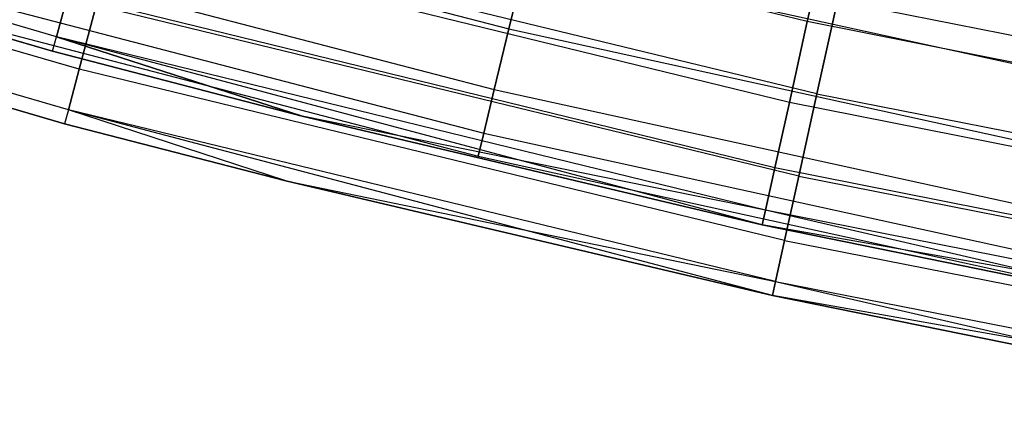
# Model space of a CAD drawing. Extents: x -175 to 175, y -175 to 175.
# Tile 81 of 130: x -32.6 to -25.25, y -123.51 to -120.5. Entities that reach past the tile are written whole.
import ezdxf

# ---------------------------------------------------------------- set-up
doc = ezdxf.new("R2010")
doc.units = 0
doc.header["$LTSCALE"] = 25.4
doc.layers.get('0').update_dxf_attribs({"linetype": 'CONTINUOUS'})

# ---------------------------------------------------------------- blocks, each defined once
blk = doc.blocks.new('SANTANA_PODLOGOWA_STL')
at = {"color": 0}
for p, q in [((-32.3233, -120.6323, 249.1569), (-37.5545, -119.1076, 249.1569)), ((-32.3233, -120.6323, 249.1569), (-37.5545, -119.1076, 249.1569)), ((-32.3233, -120.6323, 1.8358), (-37.5545, -119.1076, 1.8358)), ((-32.3233, -120.6323, 1.8358), (-37.5545, -119.1076, 1.8358)), ((-37.5882, -119.2146, 248.4964), (-32.3524, -120.7407, 248.4964)), ((-32.3524, -120.7407, 2.4963), (-37.5882, -119.2146, 2.4963)), ((-37.5882, -119.2146, 248.4964), (-32.3524, -120.7407, 248.4964)), ((-32.3524, -120.7407, 2.4963), (-37.5882, -119.2146, 2.4963)), ((-26.7184, -120.5189, 250.4462), (-31.9499, -119.2388, 250.4462)), ((-26.7184, -120.5189, 250.4462), (-31.9499, -119.2388, 250.4462)), ((-26.7184, -120.5189, 0.5465), (-31.9499, -119.2388, 0.5465)), ((-26.7184, -120.5189, 0.5465), (-31.9499, -119.2388, 0.5465)), ((-32.1546, -120.875, 249.8853), (-37.3605, -119.3686, 249.8853)), ((-32.1546, -120.875, 249.8853), (-37.3605, -119.3686, 249.8853)), ((-32.1546, -120.875, 1.1074), (-37.3605, -119.3686, 1.1074)), ((-32.1546, -120.875, 1.1074), (-37.3605, -119.3686, 1.1074)), ((-33.6586, -119.3445, 250.2284), (-28.9472, -120.5739, 250.2284)), ((-33.6586, -119.3445, 250.2284), (-28.9472, -120.5739, 250.2284)), ((-33.6586, -119.3445, 246.7643), (-28.9472, -120.5739, 246.7643)), ((-33.6586, -119.3445, 246.7643), (-28.9472, -120.5739, 246.7643)), ((-33.6586, -119.3445, 4.2284), (-28.9472, -120.5739, 4.2284)), ((-33.6586, -119.3445, 4.2284), (-28.9472, -120.5739, 4.2284)), ((-33.6586, -119.3445, 0.7643), (-28.9472, -120.5739, 0.7643)), ((-33.6586, -119.3445, 0.7643), (-28.9472, -120.5739, 0.7643)), ((-32.2352, -121.1781, 249.2221), (-37.4542, -119.668, 249.2221)), ((-32.2352, -121.1781, 249.2221), (-37.4542, -119.668, 249.2221)), ((-32.2352, -121.1781, 1.7706), (-37.4542, -119.668, 1.7706)), ((-32.2352, -121.1781, 1.7706), (-37.4542, -119.668, 1.7706)), ((-37.4864, -119.7707, 2.4963), (-32.2629, -121.2821, 2.4963)), ((-32.2629, -121.2821, 248.4964), (-37.4864, -119.7707, 248.4964)), ((-32.2629, -121.2821, 248.4964), (-37.4864, -119.7707, 248.4964)), ((-37.4864, -119.7707, 2.4963), (-32.2629, -121.2821, 2.4963)), ((-33.7851, -119.7931, 249.8567), (-29.056, -121.0271, 249.8567)), ((-33.7851, -119.7931, 249.8567), (-29.056, -121.0271, 249.8567)), ((-33.7851, -119.7931, 247.136), (-29.056, -121.0271, 247.136)), ((-33.7851, -119.7931, 247.136), (-29.056, -121.0271, 247.136)), ((-33.7851, -119.7931, 3.8567), (-29.056, -121.0271, 3.8567)), ((-33.7851, -119.7931, 3.8567), (-29.056, -121.0271, 3.8567)), ((-33.7851, -119.7931, 1.136), (-29.056, -121.0271, 1.136)), ((-33.7851, -119.7931, 1.136), (-29.056, -121.0271, 1.136)), ((-26.647, -121.0587, 250.8061), (-31.8661, -119.7907, 250.8061)), ((-26.647, -121.0587, 250.8061), (-31.8661, -119.7907, 250.8061)), ((-26.647, -121.0587, 0.1867), (-31.8661, -119.7907, 0.1867)), ((-26.647, -121.0587, 0.1867), (-31.8661, -119.7907, 0.1867)), ((-26.8524, -121.1232, 250.1898), (-32.1101, -119.8367, 250.1898)), ((-26.8524, -121.1232, 250.1898), (-32.1101, -119.8367, 250.1898)), ((-26.8524, -121.1232, 0.8029), (-32.1101, -119.8367, 0.8029)), ((-26.8524, -121.1232, 0.8029), (-32.1101, -119.8367, 0.8029)), ((-26.5736, -119.8658, 250.4838), (-26.7184, -120.5189, 250.4462)), ((-26.5736, -119.8658, 250.4838), (-26.7184, -120.5189, 250.4462)), ((-26.7184, -120.5189, 0.5465), (-26.5736, -119.8658, 0.5089)), ((-26.7184, -120.5189, 0.5465), (-26.5736, -119.8658, 0.5089)), ((-28.9472, -120.5739, 250.2284), (-28.8177, -120.0342, 250.4462)), ((-28.9472, -120.5739, 250.2284), (-28.8177, -120.0342, 250.4462)), ((-28.8177, -120.0342, 246.5465), (-28.9472, -120.5739, 246.7643)), ((-28.8177, -120.0342, 246.5465), (-28.9472, -120.5739, 246.7643)), ((-28.9472, -120.5739, 4.2284), (-28.8177, -120.0342, 4.4462)), ((-28.9472, -120.5739, 4.2284), (-28.8177, -120.0342, 4.4462)), ((-28.8177, -120.0342, 0.5465), (-28.9472, -120.5739, 0.7643)), ((-28.8177, -120.0342, 0.5465), (-28.9472, -120.5739, 0.7643)), ((-28.8177, -120.0342, 250.4462), (-24.0829, -121.0731, 250.4462)), ((-28.8177, -120.0342, 250.4462), (-24.0829, -121.0731, 250.4462)), ((-28.8177, -120.0342, 246.5465), (-24.0829, -121.0731, 246.5465)), ((-28.8177, -120.0342, 246.5465), (-24.0829, -121.0731, 246.5465)), ((-28.8177, -120.0342, 4.4462), (-24.0829, -121.0731, 4.4462)), ((-28.8177, -120.0342, 4.4462), (-24.0829, -121.0731, 4.4462)), ((-28.8177, -120.0342, 0.5465), (-24.0829, -121.0731, 0.5465)), ((-28.8177, -120.0342, 0.5465), (-24.0829, -121.0731, 0.5465)), ((-33.8763, -120.1163, 249.3641), (-29.1344, -121.3536, 249.3641)), ((-33.8763, -120.1163, 249.3641), (-29.1344, -121.3536, 249.3641)), ((-33.8763, -120.1163, 247.6286), (-29.1344, -121.3536, 247.6286)), ((-33.8763, -120.1163, 247.6286), (-29.1344, -121.3536, 247.6286)), ((-33.8763, -120.1163, 3.3641), (-29.1344, -121.3536, 3.3641)), ((-33.8763, -120.1163, 3.3641), (-29.1344, -121.3536, 3.3641)), ((-33.8763, -120.1163, 1.6286), (-29.1344, -121.3536, 1.6286)), ((-33.8763, -120.1163, 1.6286), (-29.1344, -121.3536, 1.6286)), ((-33.924, -120.2854, 248.7944), (-29.1755, -121.5245, 248.7944)), ((-33.924, -120.2854, 248.1983), (-29.1755, -121.5245, 248.1983)), ((-33.924, -120.2854, 248.7944), (-29.1755, -121.5245, 248.7944)), ((-33.924, -120.2854, 248.1983), (-29.1755, -121.5245, 248.1983)), ((-33.924, -120.2854, 2.7944), (-29.1755, -121.5245, 2.7944)), ((-33.924, -120.2854, 2.1983), (-29.1755, -121.5245, 2.1983)), ((-33.924, -120.2854, 2.7944), (-29.1755, -121.5245, 2.7944)), ((-33.924, -120.2854, 2.1983), (-29.1755, -121.5245, 2.1983)), ((-32.2394, -120.3193, 249.7433), (-32.3233, -120.6323, 249.1569)), ((-32.2394, -120.3193, 249.7433), (-32.3233, -120.6323, 249.1569)), ((-32.3233, -120.6323, 1.8358), (-32.2394, -120.3193, 1.2494)), ((-32.3233, -120.6323, 1.8358), (-32.2394, -120.3193, 1.2494)), ((-26.9605, -121.611, 249.7433), (-32.2394, -120.3193, 249.7433)), ((-26.9605, -121.611, 249.7433), (-32.2394, -120.3193, 249.7433)), ((-26.9605, -121.611, 1.2494), (-32.2394, -120.3193, 1.2494)), ((-26.9605, -121.611, 1.2494), (-32.2394, -120.3193, 1.2494)), ((-32.0279, -120.3988, 250.4289), (-32.1546, -120.875, 249.8853)), ((-32.0279, -120.3988, 250.4289), (-32.1546, -120.875, 249.8853)), ((-32.1546, -120.875, 1.1074), (-32.0279, -120.3988, 0.5638)), ((-32.1546, -120.875, 1.1074), (-32.0279, -120.3988, 0.5638)), ((-26.7823, -121.6732, 250.4289), (-32.0279, -120.3988, 250.4289)), ((-26.7823, -121.6732, 250.4289), (-32.0279, -120.3988, 250.4289)), ((-26.7823, -121.6732, 0.5638), (-32.0279, -120.3988, 0.5638)), ((-26.7823, -121.6732, 0.5638), (-32.0279, -120.3988, 0.5638)), ((-26.647, -121.0587, 250.8061), (-26.494, -120.3636, 250.9843)), ((-26.647, -121.0587, 250.8061), (-26.494, -120.3636, 250.9843)), ((-26.494, -120.3636, 0.0084), (-26.647, -121.0587, 0.1867)), ((-26.494, -120.3636, 0.0084), (-26.647, -121.0587, 0.1867)), ((-26.494, -120.3636, 250.9843), (-21.2552, -121.3983, 250.9843)), ((-26.494, -120.3636, 250.9843), (-21.2552, -121.3983, 250.9843)), ((-26.494, -120.3636, 0.0084), (-21.2552, -121.3983, 0.0084)), ((-26.494, -120.3636, 0.0084), (-21.2552, -121.3983, 0.0084)), ((-26.7184, -120.5189, 250.4462), (-26.8524, -121.1232, 250.1898)), ((-26.7184, -120.5189, 250.4462), (-26.8524, -121.1232, 250.1898)), ((-26.8524, -121.1232, 0.8029), (-26.7184, -120.5189, 0.5465)), ((-26.8524, -121.1232, 0.8029), (-26.7184, -120.5189, 0.5465)), ((-21.436, -121.5696, 250.4462), (-26.7184, -120.5189, 250.4462)), ((-21.436, -121.5696, 250.4462), (-26.7184, -120.5189, 250.4462)), ((-21.436, -121.5696, 0.5465), (-26.7184, -120.5189, 0.5465)), ((-21.436, -121.5696, 0.5465), (-26.7184, -120.5189, 0.5465)), ((-29.056, -121.0271, 249.8567), (-28.9472, -120.5739, 250.2284)), ((-29.056, -121.0271, 249.8567), (-28.9472, -120.5739, 250.2284)), ((-28.9472, -120.5739, 246.7643), (-29.056, -121.0271, 247.136)), ((-28.9472, -120.5739, 246.7643), (-29.056, -121.0271, 247.136)), ((-29.056, -121.0271, 3.8567), (-28.9472, -120.5739, 4.2284)), ((-29.056, -121.0271, 3.8567), (-28.9472, -120.5739, 4.2284)), ((-28.9472, -120.5739, 0.7643), (-29.056, -121.0271, 1.136)), ((-28.9472, -120.5739, 0.7643), (-29.056, -121.0271, 1.136)), ((-28.9472, -120.5739, 250.2284), (-24.1912, -121.6174, 250.2284)), ((-28.9472, -120.5739, 250.2284), (-24.1912, -121.6174, 250.2284)), ((-28.9472, -120.5739, 246.7643), (-24.1912, -121.6174, 246.7643)), ((-28.9472, -120.5739, 246.7643), (-24.1912, -121.6174, 246.7643)), ((-28.9472, -120.5739, 4.2284), (-24.1912, -121.6174, 4.2284)), ((-28.9472, -120.5739, 4.2284), (-24.1912, -121.6174, 4.2284)), ((-28.9472, -120.5739, 0.7643), (-24.1912, -121.6174, 0.7643)), ((-28.9472, -120.5739, 0.7643), (-24.1912, -121.6174, 0.7643)), ((-32.3524, -120.7407, 248.4964), (-32.3233, -120.6323, 249.1569)), ((-32.3524, -120.7407, 248.4964), (-32.3233, -120.6323, 249.1569)), ((-32.3524, -120.7407, 2.4963), (-32.3233, -120.6323, 1.8358)), ((-32.3524, -120.7407, 2.4963), (-32.3233, -120.6323, 1.8358)), ((-32.3233, -120.6323, 249.1569), (-30.4892, -121.2246, 248.4964)), ((-27.0307, -121.9274, 249.1569), (-32.3233, -120.6323, 249.1569)), ((-27.0307, -121.9274, 249.1569), (-32.3233, -120.6323, 249.1569)), ((-27.055, -122.037, 248.4964), (-32.3233, -120.6323, 249.1569)), ((-27.055, -122.037, 248.4964), (-32.3233, -120.6323, 249.1569)), ((-32.3233, -120.6323, 249.1569), (-30.4892, -121.2246, 248.4964)), ((-30.4892, -121.2246, 2.4963), (-32.3233, -120.6323, 1.8358)), ((-27.0307, -121.9274, 1.8358), (-32.3233, -120.6323, 1.8358)), ((-30.4892, -121.2246, 2.4963), (-32.3233, -120.6323, 1.8358)), ((-27.0307, -121.9274, 1.8358), (-32.3233, -120.6323, 1.8358)), ((-32.3524, -120.7407, 248.4964), (-32.3524, -120.7407, 2.4963)), ((-32.3524, -120.7407, 248.4964), (-32.3524, -120.7407, 2.4963)), ((-32.3524, -120.7407, 248.4964), (-30.4892, -121.2246, 248.4964)), ((-30.4892, -121.2246, 2.4963), (-32.3524, -120.7407, 2.4963)), ((-32.3524, -120.7407, 248.4964), (-30.4892, -121.2246, 248.4964)), ((-30.4892, -121.2246, 2.4963), (-32.3524, -120.7407, 2.4963)), ((-32.1546, -120.875, 249.8853), (-32.2352, -121.1781, 249.2221)), ((-32.1546, -120.875, 249.8853), (-32.2352, -121.1781, 249.2221)), ((-32.2352, -121.1781, 1.7706), (-32.1546, -120.875, 1.1074)), ((-32.2352, -121.1781, 1.7706), (-32.1546, -120.875, 1.1074)), ((-26.8882, -122.1544, 249.8853), (-32.1546, -120.875, 249.8853)), ((-26.8882, -122.1544, 249.8853), (-32.1546, -120.875, 249.8853)), ((-26.8882, -122.1544, 1.1074), (-32.1546, -120.875, 1.1074)), ((-26.8882, -122.1544, 1.1074), (-32.1546, -120.875, 1.1074)), ((-29.1344, -121.3536, 249.3641), (-29.056, -121.0271, 249.8567)), ((-29.1344, -121.3536, 249.3641), (-29.056, -121.0271, 249.8567)), ((-29.056, -121.0271, 247.136), (-29.1344, -121.3536, 247.6286)), ((-29.056, -121.0271, 247.136), (-29.1344, -121.3536, 247.6286)), ((-29.1344, -121.3536, 3.3641), (-29.056, -121.0271, 3.8567)), ((-29.1344, -121.3536, 3.3641), (-29.056, -121.0271, 3.8567)), ((-29.056, -121.0271, 1.136), (-29.1344, -121.3536, 1.6286)), ((-29.056, -121.0271, 1.136), (-29.1344, -121.3536, 1.6286)), ((-29.056, -121.0271, 249.8567), (-24.2821, -122.0745, 249.8567)), ((-29.056, -121.0271, 249.8567), (-24.2821, -122.0745, 249.8567)), ((-29.056, -121.0271, 247.136), (-24.2821, -122.0745, 247.136)), ((-29.056, -121.0271, 247.136), (-24.2821, -122.0745, 247.136)), ((-29.056, -121.0271, 3.8567), (-24.2821, -122.0745, 3.8567)), ((-29.056, -121.0271, 3.8567), (-24.2821, -122.0745, 3.8567)), ((-29.056, -121.0271, 1.136), (-24.2821, -122.0745, 1.136)), ((-29.056, -121.0271, 1.136), (-24.2821, -122.0745, 1.136)), ((-26.7823, -121.6732, 250.4289), (-26.647, -121.0587, 250.8061)), ((-26.7823, -121.6732, 250.4289), (-26.647, -121.0587, 250.8061)), ((-26.647, -121.0587, 0.1867), (-26.7823, -121.6732, 0.5638)), ((-26.647, -121.0587, 0.1867), (-26.7823, -121.6732, 0.5638)), ((-26.647, -121.0587, 250.8061), (-21.3779, -122.0993, 250.8061)), ((-26.647, -121.0587, 250.8061), (-21.3779, -122.0993, 250.8061)), ((-26.647, -121.0587, 0.1867), (-21.3779, -122.0993, 0.1867)), ((-26.647, -121.0587, 0.1867), (-21.3779, -122.0993, 0.1867)), ((-26.8524, -121.1232, 250.1898), (-26.9605, -121.611, 249.7433)), ((-26.8524, -121.1232, 250.1898), (-26.9605, -121.611, 249.7433)), ((-26.9605, -121.611, 1.2494), (-26.8524, -121.1232, 0.8029)), ((-26.9605, -121.611, 1.2494), (-26.8524, -121.1232, 0.8029)), ((-21.5435, -122.1793, 250.1898), (-26.8524, -121.1232, 250.1898)), ((-21.5435, -122.1793, 250.1898), (-26.8524, -121.1232, 250.1898)), ((-21.5435, -122.1793, 0.8029), (-26.8524, -121.1232, 0.8029)), ((-21.5435, -122.1793, 0.8029), (-26.8524, -121.1232, 0.8029)), ((-32.2352, -121.1781, 249.2221), (-32.2629, -121.2821, 248.4964)), ((-32.2352, -121.1781, 249.2221), (-32.2629, -121.2821, 248.4964)), ((-32.2352, -121.1781, 1.7706), (-32.2629, -121.2821, 2.4963)), ((-32.2352, -121.1781, 1.7706), (-32.2629, -121.2821, 2.4963)), ((-30.6112, -121.7095, 248.4964), (-32.2352, -121.1781, 249.2221)), ((-30.6112, -121.7095, 248.4964), (-32.2352, -121.1781, 249.2221)), ((-26.9556, -122.4607, 249.2221), (-32.2352, -121.1781, 249.2221)), ((-26.9556, -122.4607, 249.2221), (-32.2352, -121.1781, 249.2221)), ((-26.9556, -122.4607, 1.7706), (-32.2352, -121.1781, 1.7706)), ((-26.9788, -122.5659, 2.4963), (-32.2352, -121.1781, 1.7706)), ((-26.9556, -122.4607, 1.7706), (-32.2352, -121.1781, 1.7706)), ((-26.9788, -122.5659, 2.4963), (-32.2352, -121.1781, 1.7706)), ((-30.6112, -121.7095, 2.4963), (-32.2352, -121.1781, 1.7706)), ((-30.6112, -121.7095, 2.4963), (-32.2352, -121.1781, 1.7706)), ((-32.2629, -121.2821, 2.4963), (-32.2629, -121.2821, 248.4964)), ((-32.2629, -121.2821, 2.4963), (-32.2629, -121.2821, 248.4964)), ((-32.2629, -121.2821, 2.4963), (-30.6112, -121.7095, 2.4963)), ((-30.6112, -121.7095, 248.4964), (-32.2629, -121.2821, 248.4964)), ((-30.6112, -121.7095, 248.4964), (-32.2629, -121.2821, 248.4964)), ((-32.2629, -121.2821, 2.4963), (-30.6112, -121.7095, 2.4963)), ((-30.4892, -121.2246, 248.4964), (-30.4892, -121.2246, 2.4963)), ((-30.4892, -121.2246, 248.4964), (-30.4892, -121.2246, 2.4963)), ((-30.4892, -121.2246, 248.4964), (-27.055, -122.037, 248.4964)), ((-27.055, -122.037, 2.4963), (-30.4892, -121.2246, 2.4963)), ((-30.4892, -121.2246, 248.4964), (-27.055, -122.037, 248.4964)), ((-27.055, -122.037, 2.4963), (-30.4892, -121.2246, 2.4963)), ((-27.0307, -121.9274, 1.8358), (-30.4892, -121.2246, 2.4963)), ((-27.0307, -121.9274, 1.8358), (-30.4892, -121.2246, 2.4963)), ((-29.1755, -121.5245, 248.7944), (-29.1344, -121.3536, 249.3641)), ((-29.1755, -121.5245, 248.7944), (-29.1344, -121.3536, 249.3641)), ((-29.1344, -121.3536, 247.6286), (-29.1755, -121.5245, 248.1983)), ((-29.1344, -121.3536, 247.6286), (-29.1755, -121.5245, 248.1983)), ((-29.1755, -121.5245, 2.7944), (-29.1344, -121.3536, 3.3641)), ((-29.1755, -121.5245, 2.7944), (-29.1344, -121.3536, 3.3641)), ((-29.1344, -121.3536, 1.6286), (-29.1755, -121.5245, 2.1983)), ((-29.1344, -121.3536, 1.6286), (-29.1755, -121.5245, 2.1983)), ((-29.1344, -121.3536, 249.3641), (-24.3477, -122.4039, 249.3641)), ((-29.1344, -121.3536, 249.3641), (-24.3477, -122.4039, 249.3641)), ((-29.1344, -121.3536, 247.6286), (-24.3477, -122.4039, 247.6286)), ((-29.1344, -121.3536, 247.6286), (-24.3477, -122.4039, 247.6286)), ((-29.1344, -121.3536, 3.3641), (-24.3477, -122.4039, 3.3641)), ((-29.1344, -121.3536, 3.3641), (-24.3477, -122.4039, 3.3641)), ((-29.1344, -121.3536, 1.6286), (-24.3477, -122.4039, 1.6286)), ((-29.1344, -121.3536, 1.6286), (-24.3477, -122.4039, 1.6286)), ((-29.1755, -121.5245, 248.7944), (-24.3819, -122.5762, 248.7944)), ((-29.1755, -121.5245, 248.1983), (-29.1755, -121.5245, 248.7944)), ((-29.1755, -121.5245, 248.1983), (-24.3819, -122.5762, 248.1983)), ((-29.1755, -121.5245, 248.7944), (-24.3819, -122.5762, 248.7944)), ((-29.1755, -121.5245, 248.1983), (-29.1755, -121.5245, 248.7944)), ((-29.1755, -121.5245, 248.1983), (-24.3819, -122.5762, 248.1983)), ((-29.1755, -121.5245, 2.7944), (-24.3819, -122.5762, 2.7944)), ((-29.1755, -121.5245, 2.1983), (-29.1755, -121.5245, 2.7944)), ((-29.1755, -121.5245, 2.1983), (-24.3819, -122.5762, 2.1983)), ((-29.1755, -121.5245, 2.7944), (-24.3819, -122.5762, 2.7944)), ((-29.1755, -121.5245, 2.1983), (-29.1755, -121.5245, 2.7944)), ((-29.1755, -121.5245, 2.1983), (-24.3819, -122.5762, 2.1983)), ((-26.9605, -121.611, 249.7433), (-27.0307, -121.9274, 249.1569)), ((-26.9605, -121.611, 249.7433), (-27.0307, -121.9274, 249.1569)), ((-27.0307, -121.9274, 1.8358), (-26.9605, -121.611, 1.2494)), ((-27.0307, -121.9274, 1.8358), (-26.9605, -121.611, 1.2494)), ((-21.6303, -122.6713, 249.7433), (-26.9605, -121.611, 249.7433)), ((-21.6303, -122.6713, 249.7433), (-26.9605, -121.611, 249.7433)), ((-21.6303, -122.6713, 1.2494), (-26.9605, -121.611, 1.2494)), ((-21.6303, -122.6713, 1.2494), (-26.9605, -121.611, 1.2494)), ((-30.6112, -121.7095, 2.4963), (-30.6112, -121.7095, 248.4964)), ((-30.6112, -121.7095, 2.4963), (-30.6112, -121.7095, 248.4964)), ((-30.6112, -121.7095, 2.4963), (-26.9788, -122.5659, 2.4963)), ((-26.9788, -122.5659, 248.4964), (-30.6112, -121.7095, 248.4964)), ((-30.6112, -121.7095, 248.4964), (-26.9556, -122.4607, 249.2221)), ((-30.6112, -121.7095, 248.4964), (-26.9556, -122.4607, 249.2221)), ((-26.9788, -122.5659, 248.4964), (-30.6112, -121.7095, 248.4964)), ((-30.6112, -121.7095, 2.4963), (-26.9788, -122.5659, 2.4963)), ((-26.8882, -122.1544, 249.8853), (-26.7823, -121.6732, 250.4289)), ((-26.8882, -122.1544, 249.8853), (-26.7823, -121.6732, 250.4289)), ((-26.7823, -121.6732, 0.5638), (-26.8882, -122.1544, 1.1074)), ((-26.7823, -121.6732, 0.5638), (-26.8882, -122.1544, 1.1074)), ((-26.7823, -121.6732, 250.4289), (-21.4864, -122.7192, 250.4289)), ((-26.7823, -121.6732, 250.4289), (-21.4864, -122.7192, 250.4289)), ((-26.7823, -121.6732, 0.5638), (-21.4864, -122.7192, 0.5638)), ((-26.7823, -121.6732, 0.5638), (-21.4864, -122.7192, 0.5638)), ((-27.0307, -121.9274, 249.1569), (-27.055, -122.037, 248.4964)), ((-27.0307, -121.9274, 249.1569), (-27.055, -122.037, 248.4964)), ((-27.055, -122.037, 2.4963), (-27.0307, -121.9274, 1.8358)), ((-27.055, -122.037, 2.4963), (-27.0307, -121.9274, 1.8358)), ((-21.6865, -122.9904, 249.1569), (-27.0307, -121.9274, 249.1569)), ((-21.6865, -122.9904, 249.1569), (-27.0307, -121.9274, 249.1569)), ((-22.9687, -122.8716, 248.4964), (-27.0307, -121.9274, 249.1569)), ((-22.9687, -122.8716, 248.4964), (-27.0307, -121.9274, 249.1569)), ((-21.6865, -122.9904, 1.8358), (-27.0307, -121.9274, 1.8358)), ((-21.6865, -122.9904, 1.8358), (-27.0307, -121.9274, 1.8358)), ((-27.055, -122.037, 248.4964), (-27.055, -122.037, 2.4963)), ((-27.055, -122.037, 248.4964), (-27.055, -122.037, 2.4963)), ((-27.055, -122.037, 248.4964), (-22.9687, -122.8716, 248.4964)), ((-22.9687, -122.8716, 2.4963), (-27.055, -122.037, 2.4963)), ((-27.055, -122.037, 248.4964), (-22.9687, -122.8716, 248.4964)), ((-21.6865, -122.9904, 1.8358), (-27.055, -122.037, 2.4963)), ((-22.9687, -122.8716, 2.4963), (-27.055, -122.037, 2.4963)), ((-21.6865, -122.9904, 1.8358), (-27.055, -122.037, 2.4963)), ((-26.9556, -122.4607, 249.2221), (-26.8882, -122.1544, 249.8853)), ((-26.9556, -122.4607, 249.2221), (-26.8882, -122.1544, 249.8853)), ((-26.8882, -122.1544, 1.1074), (-26.9556, -122.4607, 1.7706)), ((-26.8882, -122.1544, 1.1074), (-26.9556, -122.4607, 1.7706)), ((-26.8882, -122.1544, 249.8853), (-21.5714, -123.2045, 249.8853)), ((-26.8882, -122.1544, 249.8853), (-21.5714, -123.2045, 249.8853)), ((-26.8882, -122.1544, 1.1074), (-21.5714, -123.2045, 1.1074)), ((-26.8882, -122.1544, 1.1074), (-21.5714, -123.2045, 1.1074)), ((-26.9556, -122.4607, 249.2221), (-26.9788, -122.5659, 248.4964)), ((-26.9556, -122.4607, 249.2221), (-26.9788, -122.5659, 248.4964)), ((-26.9788, -122.5659, 2.4963), (-26.9556, -122.4607, 1.7706)), ((-26.9788, -122.5659, 2.4963), (-26.9556, -122.4607, 1.7706)), ((-26.9556, -122.4607, 249.2221), (-21.6255, -123.5135, 249.2221)), ((-26.9556, -122.4607, 249.2221), (-21.6255, -123.5135, 249.2221)), ((-26.9556, -122.4607, 1.7706), (-23.0606, -123.3631, 2.4963)), ((-26.9556, -122.4607, 1.7706), (-23.0606, -123.3631, 2.4963)), ((-26.9556, -122.4607, 1.7706), (-21.6255, -123.5135, 1.7706)), ((-26.9556, -122.4607, 1.7706), (-21.6255, -123.5135, 1.7706)), ((-26.9788, -122.5659, 2.4963), (-26.9788, -122.5659, 248.4964)), ((-26.9788, -122.5659, 2.4963), (-26.9788, -122.5659, 248.4964)), ((-26.9788, -122.5659, 2.4963), (-23.0606, -123.3631, 2.4963)), ((-23.0606, -123.3631, 248.4964), (-26.9788, -122.5659, 248.4964)), ((-21.6255, -123.5135, 249.2221), (-26.9788, -122.5659, 248.4964)), ((-23.0606, -123.3631, 248.4964), (-26.9788, -122.5659, 248.4964)), ((-21.6255, -123.5135, 249.2221), (-26.9788, -122.5659, 248.4964)), ((-26.9788, -122.5659, 2.4963), (-23.0606, -123.3631, 2.4963))]:
    blk.add_line(p, q, dxfattribs=at)

msp = doc.modelspace()

# ---------------------------------------------------------------- block references
at = {"color": 253}
msp.add_blockref('SANTANA_PODLOGOWA_STL', (0, 0), dxfattribs=at)

doc.saveas('drawing.dxf')
